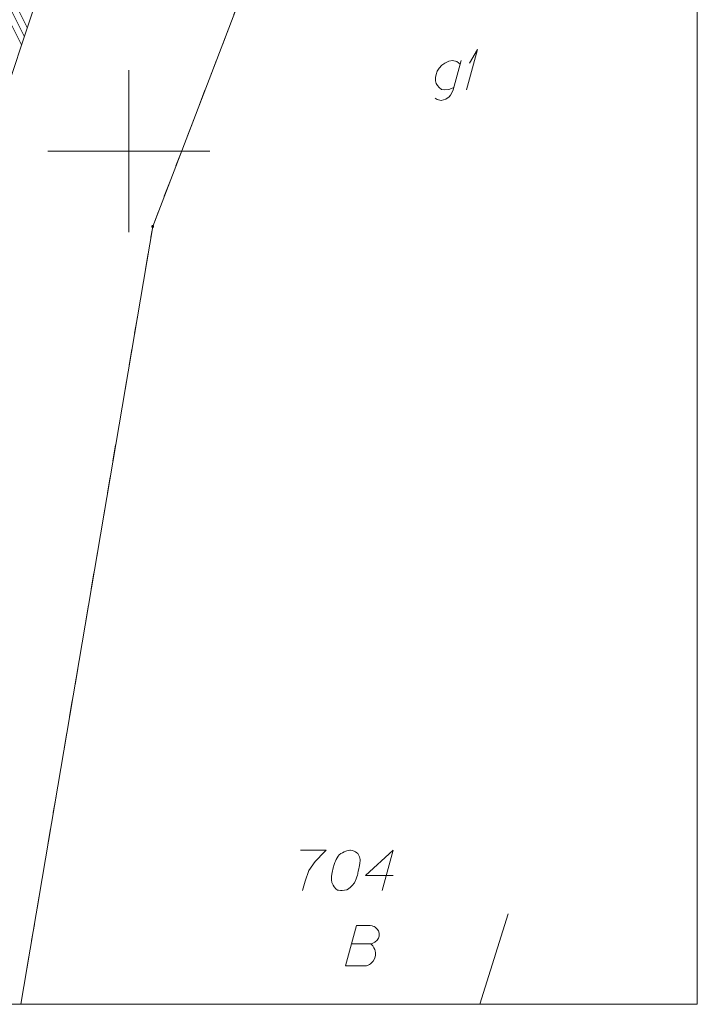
# Model space of a CAD drawing. Header units: metres. Extents: x 5555129 to 5556676, y 5635595 to 5636517.
# Tile 150 of 255: x 5555547 to 5555568, y 5636374 to 5636404. Entities that reach past the tile are written whole.
import ezdxf

# ---------------------------------------------------------------- set-up
doc = ezdxf.new("R2010")
doc.units = ezdxf.units.M
doc.header["$MEASUREMENT"] = 0
doc.linetypes.add('PRZER1-1', pattern=[2, 1, -1])
doc.layers.add('#RAMKA', color=7, linetype='Continuous', lineweight=18)
doc.layers.add('#zakres', color=7, linetype='Continuous', lineweight=18)
for name, color, linetype, lineweight, true_color in [('GEPPGD', 7, 'Continuous', 18, 0x008000), ('GESBZO_O', 7, 'Continuous', 50, 0x0a0909), ('GESDZI', 7, 'Continuous', 18, 0x0a0909), ('GESDZI_O', 7, 'Continuous', 18, 0x0a0909), ('GESUZY', 7, 'PRZER1-1', 18, 0x008000), ('GESUZY_O', 7, 'PRZER1-1', 18, 0x008000), ('GOSRBG', 7, 'Continuous', 18, 0x0a0909)]:
    doc.layers.add(name, color=color, linetype=linetype, lineweight=lineweight, true_color=true_color)

# ---------------------------------------------------------------- blocks, each defined once
blk = doc.blocks.new('EPPGN')
blk.add_hatch(color=0).paths.add_polyline_path([(0, -0.09), (-0.027812, -0.085595), (-0.052901, -0.072812), (-0.072812, -0.052901), (-0.085595, -0.027812), (-0.09, 0), (-0.085595, 0.027812), (-0.072812, 0.052901), (-0.052901, 0.072812), (-0.027812, 0.085595), (0, 0.09), (0.027812, 0.085595), (0.052901, 0.072812), (0.072812, 0.052901), (0.085595, 0.027812), (0.09, 0), (0.085595, -0.027812), (0.072812, -0.052901), (0.052901, -0.072812), (0.027812, -0.085595)])
blk = doc.blocks.new('*U131')
at = {"layer": 'GESBZO_O', "color": 7, "linetype": 'ByBlock', "lineweight": 18, "flags": 128}
for points in [[(5555560.253, 5636402.797), (5555560.007, 5636401.891), (5555559.967, 5636401.803), (5555559.928, 5636401.724), (5555559.879, 5636401.675), (5555559.78, 5636401.606), (5555559.633, 5636401.566), (5555559.515, 5636401.596), (5555559.455, 5636401.635)], [(5555560.026, 5636401.96), (5555559.957, 5636401.931), (5555559.869, 5636401.901), (5555559.751, 5636401.891), (5555559.652, 5636401.901), (5555559.574, 5636401.97), (5555559.524, 5636402.029), (5555559.485, 5636402.088), (5555559.465, 5636402.167), (5555559.465, 5636402.275), (5555559.485, 5636402.364), (5555559.515, 5636402.472), (5555559.574, 5636402.56), (5555559.662, 5636402.649), (5555559.751, 5636402.718), (5555559.869, 5636402.777), (5555559.987, 5636402.797), (5555560.125, 5636402.767), (5555560.223, 5636402.689)]]:
    blk.add_lwpolyline(points, dxfattribs=at)
blk = doc.blocks.new('*U132')
at = {"layer": 'GESBZO_O', "color": 7, "linetype": 'ByBlock', "lineweight": 18}
for q in [(5555560.42, 5636401.891), (5555560.509, 5636402.718)]:
    blk.add_line((5555560.755, 5636403.141), q, dxfattribs=at)

msp = doc.modelspace()

# ---------------------------------------------------------------- linework, layer by layer
at = {"layer": '#RAMKA', "color": 7, "linetype": 'Continuous', "lineweight": 18, "flags": 128}
msp.add_lwpolyline([(5555567.543, 5636516.686), (5555567.543, 5636373.686), (5555311.77, 5636373.686), (5555311.77, 5636516.686), (5555567.543, 5636516.686)], close=True, dxfattribs=at)
at = {"layer": '#zakres', "color": 134, "linetype": 'Continuous', "lineweight": 18}
for p, q in [((5555538.974, 5636380.251), (5555553.574, 5636423.841)), ((5555546.86, 5636403.811), (5555546.236, 5636405.065)), ((5555546.771, 5636403.546), (5555546.147, 5636404.799)), ((5555546.682, 5636403.28), (5555546.058, 5636404.534))]:
    msp.add_line(p, q, dxfattribs=at)
at = {"color": 7, "linetype": 'Continuous', "lineweight": 18, "flags": 128}
for points in [[(5555550, 5636397.5), (5555550, 5636402.5)], [(5555547.5, 5636400), (5555552.5, 5636400)]]:
    msp.add_lwpolyline(points, dxfattribs=at)
at = {"layer": 'GESDZI', "color": 96, "linetype": 'Continuous', "lineweight": 18, "flags": 128}
for points in [[(5555546.663, 5636373.686), (5555550.734, 5636397.678), (5555555.145, 5636409.173), (5555563.661, 5636427.769)], [(5555563.661, 5636427.769), (5555555.145, 5636409.173), (5555550.734, 5636397.678), (5555546.663, 5636373.686)]]:
    msp.add_lwpolyline(points, dxfattribs=at)
at = {"layer": 'GESDZI_O', "color": 96, "linetype": 'Continuous', "lineweight": 18, "flags": 128}
for points in [[(5555555.298, 5636378.442), (5555556.085, 5636378.442), (5555556.036, 5636378.393), (5555555.751, 5636378.088), (5555555.554, 5636377.812), (5555555.436, 5636377.487), (5555555.357, 5636377.192)], [(5555556.843, 5636378.442), (5555556.823, 5636378.442), (5555556.764, 5636378.432), (5555556.725, 5636378.422), (5555556.696, 5636378.412), (5555556.646, 5636378.393), (5555556.587, 5636378.363), (5555556.538, 5636378.334), (5555556.489, 5636378.294), (5555556.459, 5636378.255), (5555556.43, 5636378.206), (5555556.4, 5636378.156), (5555556.371, 5636378.097), (5555556.351, 5636378.058), (5555556.331, 5636377.999), (5555556.302, 5636377.901), (5555556.272, 5636377.753), (5555556.253, 5636377.635), (5555556.253, 5636377.527), (5555556.263, 5636377.448), (5555556.302, 5636377.359), (5555556.331, 5636377.31), (5555556.381, 5636377.251), (5555556.44, 5636377.212), (5555556.469, 5636377.202), (5555556.528, 5636377.192), (5555556.577, 5636377.192), (5555556.656, 5636377.202), (5555556.725, 5636377.221), (5555556.774, 5636377.251), (5555556.843, 5636377.3), (5555556.873, 5636377.33), (5555556.912, 5636377.369), (5555556.942, 5636377.408), (5555556.961, 5636377.438), (5555556.981, 5636377.487), (5555556.991, 5636377.507), (5555557.011, 5636377.556), (5555557.03, 5636377.615), (5555557.05, 5636377.674), (5555557.06, 5636377.714), (5555557.07, 5636377.743), (5555557.079, 5636377.782), (5555557.099, 5636377.871), (5555557.109, 5636377.92), (5555557.119, 5636377.969), (5555557.129, 5636378.038), (5555557.138, 5636378.127), (5555557.138, 5636378.156), (5555557.129, 5636378.196), (5555557.119, 5636378.235), (5555557.089, 5636378.294), (5555557.06, 5636378.334), (5555557.03, 5636378.363), (5555556.991, 5636378.393), (5555556.951, 5636378.412), (5555556.922, 5636378.422), (5555556.892, 5636378.432), (5555556.843, 5636378.442)], [(5555558.152, 5636377.655), (5555557.306, 5636377.655), (5555558.152, 5636378.442), (5555557.817, 5636377.192)]]:
    msp.add_lwpolyline(points, dxfattribs=at)
at = {"layer": 'GESUZY', "color": 96, "linetype": 'PRZER1-1', "lineweight": 18, "ltscale": 0.5, "true_color": 0x008000}
msp.add_lwpolyline([(5555546.663, 5636373.686), (5555550.734, 5636397.678), (5555555.145, 5636409.173), (5555563.661, 5636427.769)], dxfattribs=at)
msp.add_lwpolyline([(5555546.663, 5636373.686), (5555550.734, 5636397.678), (5555555.145, 5636409.173), (5555563.661, 5636427.769)], dxfattribs=at)
at = {"layer": 'GESUZY_O', "color": 96, "linetype": 'Continuous', "lineweight": 18, "true_color": 0x008000, "flags": 128}
msp.add_lwpolyline([(5555556.873, 5636375.55), (5555557.464, 5636375.55), (5555557.503, 5636375.56), (5555557.591, 5636375.599), (5555557.66, 5636375.668), (5555557.7, 5636375.727), (5555557.719, 5636375.786), (5555557.719, 5636375.816), (5555557.719, 5636375.855), (5555557.719, 5636375.885), (5555557.7, 5636375.954), (5555557.66, 5636376.003), (5555557.601, 5636376.062), (5555557.572, 5636376.082), (5555557.532, 5636376.101), (5555557.503, 5636376.111), (5555557.444, 5636376.121), (5555557.021, 5636376.121), (5555556.686, 5636374.871), (5555557.336, 5636374.871), (5555557.365, 5636374.881), (5555557.424, 5636374.91), (5555557.454, 5636374.93), (5555557.542, 5636375.019), (5555557.582, 5636375.088), (5555557.591, 5636375.117), (5555557.611, 5636375.196), (5555557.611, 5636375.275), (5555557.601, 5636375.334), (5555557.591, 5636375.373), (5555557.562, 5636375.432), (5555557.523, 5636375.491), (5555557.503, 5636375.511), (5555557.464, 5636375.55)], dxfattribs=at)
at = {"layer": 'GOSRBG', "color": 7, "linetype": 'Continuous', "lineweight": 18, "flags": 128}
msp.add_lwpolyline([(5555561.704, 5636376.476), (5555560.829, 5636373.686)], dxfattribs=at)

# ---------------------------------------------------------------- block references
at = {"layer": 'GEPPGD', "color": 96, "lineweight": 18, "true_color": 0x008000, "xscale": 0.5, "yscale": 0.5, "zscale": 0.5, "rotation": 90}
msp.add_blockref('EPPGN', (5555550.734, 5636397.678), dxfattribs=at)
at = {"layer": 'GESBZO_O', "color": 7, "linetype": 'Continuous', "lineweight": 18}
for name in ['*U132', '*U131']:
    msp.add_blockref(name, (0, 0), dxfattribs=at)

doc.saveas('drawing.dxf')
